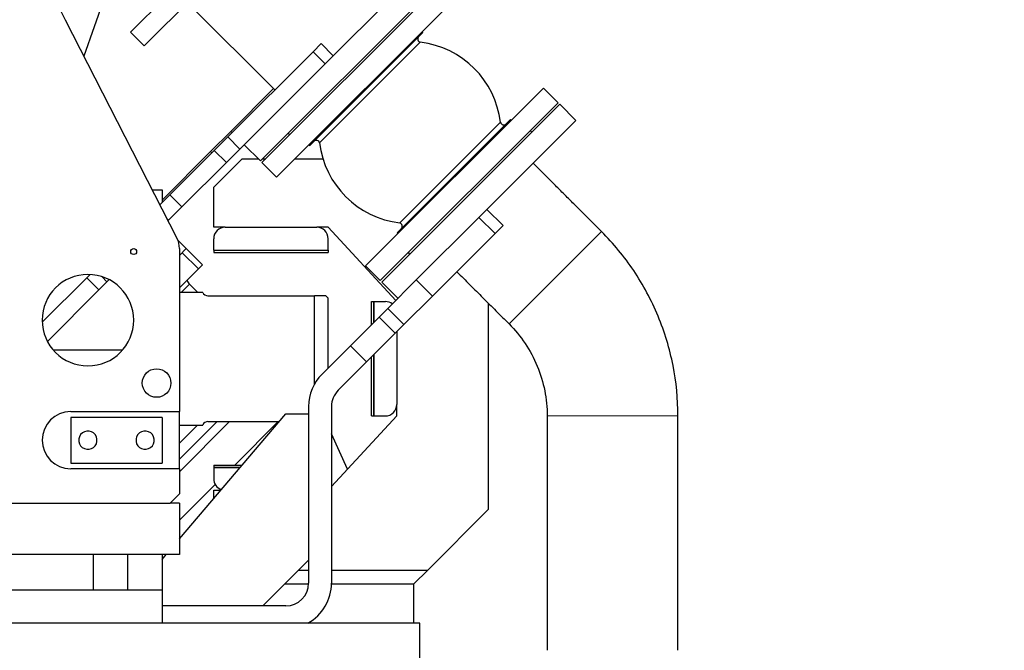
# Model space of a CAD drawing. Header units: inches. Extents: x 0 to 29700, y -16 to 21000.
# Tile 232 of 256: x 15668 to 16529, y 7843 to 8395. Entities that reach past the tile are written whole.
import ezdxf

# ---------------------------------------------------------------- set-up
doc = ezdxf.new("R2010")
doc.units = ezdxf.units.IN
doc.layers.add('1', color=7, linetype='Continuous', true_color=0xffffff)
doc.layers.add('254', color=7, linetype='Continuous', true_color=0xffffff)
doc.styles.add('latin_extended', font='simplex.shx')
doc.dimstyles.get("Standard").update_dxf_attribs({"dimtxt": 0.18, "dimasz": 0.18, "dimexe": 0.18, "dimexo": 0.0625, "dimgap": 0.09, "dimtad": 0, "dimtih": 1, "dimtoh": 1, "dimdec": 4, "dimzin": 0, "dimdsep": 46, "dimtxsty": 'Standard', "dimcen": 0.09, "dimadec": 0, "dimazin": 0, "dimtfac": 1, "dimtdec": 4, "dimtofl": 0, "dimtmove": 0, "dimatfit": 3, "dimfxl": 1, "dimtolj": 1, "dimtzin": 0, "dimarcsym": 0})

# ---------------------------------------------------------------- blocks, each defined once
blk = doc.blocks.new('_U10')
at = {"layer": '254', "color": 3, "linetype": 'Continuous', "lineweight": 13, "transparency": 16777216}
for p, q in [((14967.62, 8581.75), (16892.13, 8581.75)), ((16842.13, 8406.75), (16842.13, 7546.75)), ((16047.62, 7371.75), (16892.13, 7371.75)), ((16842.13, 7371.75), (16842.13, 4855.08))]:
    blk.add_line(p, q, dxfattribs=at)
at = {"layer": '254', "color": 3, "transparency": 16777216}
for points in [[(16871.29, 8406.75), (16812.96, 8406.75), (16842.13, 8581.75)], [(16812.96, 7546.75), (16871.29, 7546.75), (16842.13, 7371.75)]]:
    blk.add_solid(points, dxfattribs=at)
at = {"layer": 'Defpoints', "color": 0, "transparency": 16777216}
for p in [(14917.62, 8581.75), (15997.62, 7371.75), (16842.13, 7371.75)]:
    blk.add_point(p, dxfattribs=at)
at = {"layer": '254', "color": 2, "lineweight": 13, "transparency": 16777216, "insert": (16579.63, 4942.58), "char_height": 175, "attachment_point": 1, "rotation": 90, "style": 'latin_extended'}
blk.add_mtext('\\A1;\\C31;{\\H1.00x;\\Fsimplex.shx;Installed ~\\Fsimplex.shx;}\\C2; 1210 ', dxfattribs=at)

msp = doc.modelspace()

# ---------------------------------------------------------------- linework, layer by layer
at = {"layer": '1', "color": 2, "linetype": 'Continuous', "lineweight": 25}
for p, q in [((15754.618, 8449.747), (15723.942, 8362.65)), ((15764.907, 8383.681), (15819.471, 8438.245)), ((15776.928, 8371.66), (15831.491, 8426.224)), ((15764.907, 8383.681), (15776.928, 8371.66))]:
    msp.add_line(p, q, dxfattribs=at)
at = {"layer": '254', "color": 2, "linetype": 'Continuous', "lineweight": 25}
for p, q in [((16019.771, 8440.779), (15936.206, 8357.214)), ((15878.349, 8271.073), (16033.913, 8426.637)), ((15879.764, 8269.659), (16035.327, 8425.223)), ((15816.479, 8407.685), (15890.97, 8333.193)), ((15892.491, 8256.931), (16048.055, 8412.495)), ((15707.605, 8394.552), (15805.419, 8203.542)), ((15921.483, 8284.508), (16020.478, 8383.503)), ((16020.478, 8383.503), (16019.771, 8384.21)), ((15924.353, 8366.574), (15931.424, 8373.645)), ((16018.144, 8374.826), (15930.16, 8286.842)), ((15931.424, 8373.645), (15942.03, 8363.038)), ((15849.785, 8292.007), (15924.353, 8366.574)), ((15860.392, 8281.4), (15934.959, 8355.967)), ((15936.202, 8357.21), (15934.959, 8355.967)), ((15889.91, 8334.253), (15852.518, 8296.861)), ((15970.273, 8179.149), (16125.837, 8334.713)), ((16138.565, 8321.985), (16125.837, 8334.713)), ((15983.001, 8166.421), (16138.565, 8321.985)), ((16139.979, 8320.571), (15984.415, 8165.007)), ((16154.121, 8306.429), (16139.979, 8320.571)), ((15997.85, 8208.141), (16096.845, 8307.136)), ((16000.184, 8216.818), (16088.168, 8304.802)), ((16071.257, 8223.565), (16154.121, 8306.429)), ((16097.552, 8306.429), (16096.845, 8307.136)), ((15834.825, 8279.168), (15852.518, 8296.861)), ((16115.584, 8296.176), (16114.169, 8297.59)), ((15838.043, 8280.264), (15849.785, 8292.007)), ((15902.744, 8295.468), (15904.159, 8294.054)), ((15834.825, 8279.168), (15792.418, 8236.761)), ((15799.238, 8241.459), (15838.043, 8280.264)), ((15860.392, 8281.4), (15848.649, 8269.658)), ((15864.207, 8285.215), (15878.349, 8271.073)), ((15920.776, 8285.215), (15921.483, 8284.508)), ((15837.578, 8247.997), (15862.578, 8272.997)), ((15862.578, 8272.997), (15876.427, 8272.997)), ((15880.273, 8272.997), (15883.102, 8272.997)), ((15908.558, 8272.997), (15933.062, 8272.997)), ((15809.844, 8230.852), (15848.649, 8269.658)), ((15879.764, 8269.659), (15892.491, 8256.931)), ((15783.804, 8245.747), (15792.418, 8245.747)), ((15792.418, 8245.747), (15792.418, 8234.635)), ((15837.578, 8212.997), (15837.578, 8247.997)), ((15790.485, 8232.706), (15799.238, 8241.459)), ((15809.844, 8230.852), (15798.102, 8219.11)), ((16076.381, 8228.688), (16090.523, 8214.546)), ((15797.668, 8218.676), (15798.102, 8219.11)), ((16069.309, 8221.617), (16014.658, 8166.965)), ((16071.252, 8223.56), (16069.309, 8221.617)), ((15847.578, 8212.997), (15837.578, 8212.997)), ((15847.578, 8212.997), (15927.578, 8212.997)), ((15937.578, 8212.997), (15927.577, 8212.997)), ((15996.671, 8148.98), (15937.578, 8212.997)), ((16090.523, 8214.546), (16083.452, 8207.475)), ((15806.284, 8201.607), (15813.594, 8194.297)), ((15837.578, 8192.997), (15837.578, 8202.997)), ((15937.578, 8192.997), (15937.578, 8202.997)), ((15997.85, 8208.141), (15998.557, 8207.434)), ((16083.452, 8207.475), (16028.8, 8152.823)), ((15813.594, 8194.297), (15807.616, 8188.319)), ((15807.618, 8194.426), (15807.618, 8051.749)), ((15813.594, 8194.297), (15827.736, 8180.155)), ((15837.578, 8192.997), (15937.578, 8192.997)), ((15837.578, 8192.997), (15837.578, 8190.997)), ((15837.578, 8192.997), (15937.578, 8192.997)), ((15937.578, 8192.997), (15937.578, 8190.997)), ((15837.578, 8190.997), (15937.578, 8190.997)), ((16007.396, 8190.817), (16008.811, 8189.402)), ((15824.2, 8176.619), (15807.616, 8160.035)), ((15827.736, 8180.155), (15824.2, 8176.619)), ((15970.273, 8179.149), (15983.001, 8166.421)), ((15687.662, 8129.883), (15726.611, 8168.832)), ((15726.611, 8168.832), (15729.484, 8171.706)), ((15744.303, 8165.312), (15746.176, 8167.184)), ((16014.658, 8166.965), (15989.658, 8141.965)), ((15692.183, 8113.191), (15737.218, 8158.226)), ((15744.303, 8165.312), (15737.218, 8158.226)), ((15823.61, 8155.997), (15816.422, 8163.184)), ((15823.61, 8155.997), (15816.422, 8163.184)), ((15984.415, 8165.007), (15998.557, 8150.865)), ((15827.996, 8155.997), (15807.618, 8155.997)), ((15832.578, 8152.997), (15925.578, 8152.997)), ((15935.578, 8152.997), (15925.578, 8152.997)), ((15925.578, 8075.727), (15925.578, 8152.997)), ((15925.578, 8075.727), (15925.578, 8152.997)), ((15937.578, 8150.997), (15935.578, 8152.997)), ((15937.578, 8089.886), (15937.578, 8150.997)), ((16028.8, 8152.823), (16003.8, 8127.823)), ((15975.578, 8147.997), (15977.578, 8147.997)), ((15975.578, 8127.884), (15975.578, 8147.997)), ((15977.578, 8147.997), (15977.578, 8129.884)), ((15977.578, 8147.997), (15987.578, 8147.997)), ((15977.578, 8129.884), (15977.578, 8147.997)), ((15989.658, 8141.965), (15982.084, 8134.392)), ((16077.578, 8146.582), (16077.578, 7965.997)), ((15982.084, 8134.392), (15957.084, 8109.392)), ((16003.8, 8127.823), (15996.226, 8120.25)), ((15996.226, 8120.25), (15971.226, 8095.25)), ((15997.578, 8121.601), (15997.578, 8057.997)), ((15957.084, 8109.392), (15932.238, 8084.546)), ((15697.218, 8105.747), (15758.008, 8105.747)), ((15975.578, 8047.997), (15975.578, 8099.6)), ((15977.578, 8101.6), (15977.578, 8047.997)), ((15977.578, 8047.997), (15977.578, 8101.6)), ((15971.226, 8095.25), (15946.381, 8070.404)), ((15920.523, 8056.262), (15920.523, 7901.747)), ((15940.523, 8056.262), (15940.523, 7901.747)), ((15997.578, 8047.997), (15997.578, 8057.997)), ((15712.618, 8051.749), (15807.618, 8051.749)), ((15712.618, 8046.749), (15712.618, 8006.749)), ((15792.618, 8046.749), (15712.618, 8046.749)), ((15792.618, 8046.749), (15792.618, 8006.749)), ((15807.618, 8001.749), (15807.618, 8051.749)), ((15807.619, 7940.407), (15900.523, 8049.747)), ((15900.523, 8049.747), (15920.523, 8049.747)), ((15940.523, 7986.187), (15997.578, 8047.997)), ((15975.578, 8047.997), (15977.578, 8047.997)), ((15977.578, 8047.997), (15987.578, 8047.997)), ((15807.617, 8039.997), (15827.996, 8039.997)), ((15807.618, 8024.272), (15823.342, 8039.997)), ((15807.619, 8010.131), (15840.484, 8042.996)), ((15851.486, 8042.996), (15807.619, 7999.129)), ((15851.486, 8042.996), (15807.619, 7999.129)), ((15832.578, 8042.997), (15894.786, 8042.997)), ((15893.913, 8042.996), (15855.913, 8004.996)), ((15893.913, 8042.996), (15855.913, 8004.996)), ((15954.491, 8001.316), (15940.523, 8032.258)), ((15954.491, 8001.316), (15940.523, 8032.258)), ((15712.618, 8006.749), (15792.618, 8006.749)), ((15837.578, 8004.997), (15837.578, 8002.997)), ((15837.578, 8004.997), (15862.5, 8004.997)), ((15837.578, 8002.997), (15837.578, 7992.997)), ((15860.802, 8002.997), (15837.578, 8002.997)), ((15837.578, 8002.997), (15860.802, 8002.997)), ((15807.618, 8001.749), (15712.618, 8001.749)), ((15807.618, 8001.749), (15807.618, 7979.749)), ((15838.915, 7987.999), (15807.619, 7956.702)), ((15838.915, 7987.999), (15807.619, 7956.702)), ((15799.618, 7971.749), (15807.618, 7979.749)), ((15837.578, 7975.666), (15837.578, 7982.997)), ((15837.578, 7982.997), (15843.808, 7982.997)), ((15627.618, 7971.749), (15799.618, 7971.749)), ((15807.618, 7971.749), (15799.618, 7971.749)), ((15807.618, 7971.749), (15807.618, 7926.749)), ((16077.578, 7965.997), (16024.578, 7912.997)), ((15807.618, 7926.749), (15627.618, 7926.749)), ((15732.418, 7895.747), (15732.418, 7926.751)), ((15762.418, 7895.747), (15762.418, 7926.751)), ((15792.418, 7926.752), (15792.418, 7895.747)), ((15792.42, 7922.518), (15796.015, 7926.749)), ((15920.523, 7921.747), (15880.523, 7881.747)), ((15911.773, 7912.997), (15920.524, 7912.997)), ((15940.522, 7912.997), (16024.578, 7912.997)), ((16024.578, 7912.997), (16012.578, 7900.997)), ((15899.774, 7900.997), (15920.506, 7900.997)), ((15940.515, 7900.997), (16012.578, 7900.997)), ((16012.578, 7866.747), (16012.578, 7900.997)), ((15582.62, 7895.747), (15732.414, 7895.747)), ((15732.418, 7895.747), (15762.418, 7895.747)), ((15762.416, 7895.747), (15792.418, 7895.747)), ((15792.418, 7895.747), (15792.418, 7866.747)), ((15900.523, 7881.747), (15792.419, 7881.747)), ((16017.618, 7866.747), (15490.618, 7866.747)), ((16017.618, 7806.747), (16017.618, 7866.747))]:
    msp.add_line(p, q, dxfattribs=at)
at = {"layer": '254', "color": 110, "linetype": 'Continuous', "lineweight": 13}
for p, q in [((15934.959, 8355.967), (15924.353, 8366.574)), ((15852.518, 8296.861), (15853.579, 8295.8)), ((15849.785, 8292.007), (15860.392, 8281.4)), ((15835.886, 8278.107), (15834.825, 8279.168)), ((15848.649, 8269.658), (15838.043, 8280.264)), ((15799.238, 8241.459), (15809.844, 8230.852)), ((15798.102, 8219.11), (15796.76, 8220.452)), ((16069.309, 8221.617), (16083.452, 8207.475)), ((16136.076, 8168.91), (16176.488, 8209.321)), ((15824.2, 8176.619), (15810.058, 8190.761)), ((15737.218, 8158.226), (15726.611, 8168.832)), ((15739.75, 8169.865), (15744.303, 8165.312)), ((16014.658, 8166.965), (16028.8, 8152.823)), ((16095.665, 8128.498), (16136.076, 8168.91)), ((15816.422, 8163.184), (15809.235, 8155.997)), ((15816.422, 8163.184), (15809.235, 8155.997)), ((15989.658, 8141.965), (16003.8, 8127.823)), ((15982.084, 8134.392), (15996.226, 8120.25)), ((15957.084, 8109.392), (15971.226, 8095.25))]:
    msp.add_line(p, q, dxfattribs=at)
at = {"layer": '254', "color": 2, "linetype": 'Continuous', "lineweight": 25}
for centre, radius in [((15767.618, 8191.749), 2.594), ((15787.618, 8076.749), 12.5)]:
    msp.add_circle(centre, radius, dxfattribs=at)
for centre, radius, start, end in [((15841.118, 8462.922), 150, 180, 207.116437), ((16018.937, 8377.72), 3, 135, 254.679354), ((16008.725, 8295.383), 80, 6.761812, 83.238188), ((16091.062, 8305.595), 3, 195.320646, 315), ((15927.266, 8286.049), 3, 15.320646, 135), ((16009.603, 8296.261), 80, 186.761812, 263.238188), ((15847.578, 8202.997), 10, 90, 180), ((15927.578, 8202.997), 10, 0, 90), ((15999.391, 8213.924), 3, 315, 74.679354), ((15787.618, 8194.426), 20, 0, 27.116437), ((15727.618, 8131.749), 40, 90, 270), ((15727.618, 8131.749), 40, 270, 90), ((15822.786, 8169.548), 9, 198.611719, 225), ((15822.786, 8169.548), 9, 198.611719, 225), ((15832.578, 8157.997), 5, 203.578178, 270), ((15987.578, 8137.997), 10, 52.673906, 90), ((15960.523, 8056.262), 40, 135, 180), ((15960.523, 8056.262), 20, 135, 180), ((15987.578, 8057.997), 10, 270, 0), ((15712.618, 8026.749), 25, 90, 270), ((15832.578, 8037.997), 5, 90, 156.421822), ((15727.618, 8026.749), 8, 142.448281, 202.448281), ((15727.618, 8026.749), 8, 82.448281, 142.448281), ((15727.618, 8026.749), 8, 22.448281, 82.448281), ((15727.618, 8026.749), 8, 322.448281, 22.448281), ((15777.618, 8026.749), 8, 142.448281, 202.448281), ((15777.618, 8026.749), 8, 82.448281, 142.448281), ((15777.618, 8026.749), 8, 22.448281, 82.448281), ((15777.618, 8026.749), 8, 322.448281, 22.448281), ((15727.618, 8026.749), 8, 202.448281, 262.448281), ((15727.618, 8026.749), 8, 262.448281, 322.448281), ((15777.618, 8026.749), 8, 202.448281, 262.448281), ((15777.618, 8026.749), 8, 262.448281, 322.448281), ((15847.578, 7992.997), 10, 180, 250.752656), ((15900.523, 7901.747), 20, 270, 0), ((15900.523, 7901.747), 40, 298.956094, 0)]:
    msp.add_arc(centre, radius, start, end, dxfattribs=at)
at = {"layer": '254', "color": 110, "linetype": 'Continuous', "lineweight": 13}
for start_param, end_param in [(1.5707984, 3.1415927), (0, 1.5707984)]:
    msp.add_ellipse((16186.161, 8047.994), major_axis=(57.15, 0), ratio=0.0000038, start_param=start_param, end_param=end_param, dxfattribs=at)
at = {"layer": '254', "color": 2, "linetype": 'Continuous', "lineweight": 25}
for points in [[(16176.488, 8209.321), (16116.751, 8269.058)], [(16050.071, 8174.093), (16095.665, 8128.498)], [(16129.011, 8047.994), (16129.011, 7842.949)], [(16243.311, 7842.949), (16243.311, 8047.994)]]:
    msp.add_open_spline(points, degree=1, dxfattribs=at)
for points, knots in [([(16243.311, 8047.994), (16243.284, 8062.967), (16240.408, 8092.562), (16227.341, 8135.882), (16205.949, 8175.754), (16187.055, 8198.714), (16176.488, 8209.321)], [0, 0, 0, 0, 0.2475747, 0.4999998, 0.7524249, 1, 1, 1, 1]), ([(16095.665, 8128.498), (16100.939, 8123.206), (16110.367, 8111.748), (16121.042, 8091.851), (16127.562, 8070.234), (16128.998, 8055.466), (16129.011, 8047.994)], [0, 0, 0, 0, 0.2475751, 0.5000002, 0.7524253, 1, 1, 1, 1])]:
    msp.add_open_spline(points, degree=3, knots=knots, dxfattribs=at)

# ---------------------------------------------------------------- dimensions: what is measured, and where the dimension line sits
at = {"layer": '254', "color": 2, "linetype": 'Continuous', "lineweight": 13}
dim = msp.add_linear_dim(base=(16842.127, 7371.747), p1=(14917.618, 8581.749), p2=(15997.618, 7371.747), angle=90, text='\\C31;{\\H1.00x;\\Fsimplex.shx;Installed ~\\Fsimplex.shx;}\\C2; <> ', dimstyle='Standard', override={"dimscale": 50, "dimtxt": 3.5, "dimasz": 3.5, "dimexe": 1, "dimexo": 1, "dimgap": 1.75, "dimtad": 1, "dimtih": 0, "dimtoh": 0, "dimdec": 2, "dimlfac": 1, "dimzin": 8, "dimdsep": 46, "dimlunit": 2, "dimtxsty": 'latin_extended', "dimsah": 1, "dimse1": 0, "dimse2": 0, "dimsd1": 0, "dimsd2": 0, "dimclrd": 3, "dimclre": 3, "dimclrt": 2, "dimtol": 0, "dimtm": -0.1, "dimtfac": 0.714286, "dimtdec": 3, "dimtofl": 1, "dimtmove": 0, "dimtzin": 8, "dimlwd": 13, "dimlwe": 13}, dxfattribs=at)
dim.commit()
dim.dimension.update_dxf_attribs({"geometry": '_U10', "text_midpoint": (16842.127, 6025.914), "dimtype": 160})

doc.saveas('drawing.dxf')
